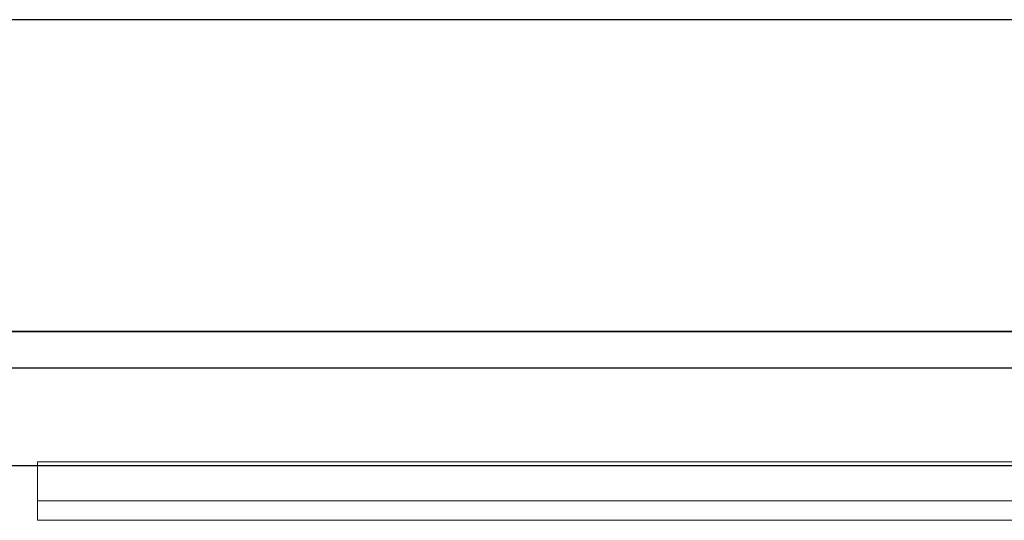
# Model space of a CAD drawing. Header units: metres. Extents: x 397.7 to 427.5, y 12.7 to 28.4.
# Tile 110 of 138: x 409.405 to 409.91, y 27.971 to 28.228. Entities that reach past the tile are written whole.
import ezdxf

# ---------------------------------------------------------------- set-up
doc = ezdxf.new("R2010")
doc.units = ezdxf.units.M
doc.layers.add('01_SUELOS', color=7, linetype='Continuous', lineweight=25, true_color=0x007f00)
for name, color, linetype, lineweight in [('A-GENM-____-OTLN', 7, 'Continuous', 18), ('A-WALL-____-MCUT', 7, 'Continuous', 25), ('A-WALL-____-OTLN', 7, 'Continuous', 25)]:
    doc.layers.add(name, color=color, linetype=linetype, lineweight=lineweight)

# ---------------------------------------------------------------- blocks, each defined once
blk = doc.blocks.new('Family - Evans P3-156349-06_CLI_AIGUA_P3')
at = {"layer": 'A-WALL-____-MCUT', "color": 253, "true_color": 0xaaaaaa}
for p, q in [((25.58768, 0.16), (0.03316, 0.16)), ((0, 0), (25.55598, 0))]:
    blk.add_line(p, q, dxfattribs=at)
at = {"layer": 'A-WALL-____-OTLN', "color": 253, "true_color": 0xaaaaaa}
for p, q in [((25.58768, 0.16), (0.03316, 0.16)), ((0, 0), (25.55598, 0))]:
    blk.add_line(p, q, dxfattribs=at)
at = {"layer": 'A-WALL-____-OTLN', "color": 253, "lineweight": 18, "true_color": 0xaaaaaa}
blk.add_line((0, 0), (25.55598, 0), dxfattribs=at)
blk = doc.blocks.new('Family - Paviment P3-156431-06_CLI_AIGUA_P3')
at = {"layer": '01_SUELOS', "color": 9, "true_color": 0xaad4aa}
for p, q in [((12.35361, 14.95767), (2.96349, 14.95764)), ((2.96349, 14.95764), (12.35361, 14.95767))]:
    blk.add_line(p, q, dxfattribs=at)
blk = doc.blocks.new('Family - LONDR55-XX_ZZ-ARQ-CAA-M3D-Londres55-156494-06_CLI_AIGUA_P3')
at = {"layer": 'A-GENM-____-OTLN', "color": 253, "true_color": 0xaaaaaa}
for p, q in [((0.6, 0.03), (0, 0.03)), ((0, 0.03), (0, 0.01)), ((0, 0.03), (0, 0.01)), ((0.6, 0.03), (0, 0.03)), ((0.6, 0.01), (0, 0.01)), ((0, 0.01), (0, 0)), ((0, 0), (0, 0.01)), ((0, 0.01), (0.6, 0.01)), ((0, 0.01), (0.6, 0.01)), ((0, 0.01), (0.6, 0.01)), ((0, 0), (0.6, 0)), ((0.6, 0), (0, 0))]:
    blk.add_line(p, q, dxfattribs=at)
blk = doc.blocks.new('Family - Mirall P3-156694-06_CLI_AIGUA_P3')
blk.add_blockref('Family - LONDR55-XX_ZZ-ARQ-CAA-M3D-Londres55-156494-06_CLI_AIGUA_P3', (0, 0))
blk = doc.blocks.new('Family - Evans P3-156802-06_CLI_AIGUA_P3')
at = {"layer": 'A-WALL-____-MCUT', "color": 253, "true_color": 0xaaaaaa}
for p, q in [((1.466, 0.05), (0, 0.05)), ((0, 0), (1.466, 0))]:
    blk.add_line(p, q, dxfattribs=at)
at = {"layer": 'A-WALL-____-OTLN', "color": 253, "true_color": 0xaaaaaa}
for p, q in [((1.466, 0.05), (0, 0.05)), ((0, 0), (1.466, 0))]:
    blk.add_line(p, q, dxfattribs=at)
at = {"layer": 'A-WALL-____-OTLN', "color": 253, "lineweight": 18, "true_color": 0xaaaaaa}
blk.add_line((0, 0), (1.466, 0), dxfattribs=at)
blk = doc.blocks.new('LONDR55-XX_ZZ-ARQ-CAA-M3D-Londres55_ifc-1-06_CLI_AIGUA_P3')
at = {"layer": '01_SUELOS', "color": 253, "lineweight": 18, "true_color": 0xaaaaaa}
blk.add_blockref('Family - Paviment P3-156431-06_CLI_AIGUA_P3', (398.29523, 13.11061), dxfattribs=at)
at = {"layer": 'A-GENM-____-OTLN', "color": 253, "lineweight": 18, "true_color": 0xaaaaaa}
blk.add_blockref('Family - Mirall P3-156694-06_CLI_AIGUA_P3', (409.41432, 27.9713), dxfattribs=at)
at = {"layer": 'A-WALL-____-OTLN', "color": 253, "lineweight": 18, "true_color": 0xaaaaaa, "rotation": 180}
blk.add_blockref('Family - Evans P3-156349-06_CLI_AIGUA_P3', (426.84641, 28.22825), dxfattribs=at)
at = {"layer": 'A-WALL-____-OTLN', "color": 253, "lineweight": 18, "true_color": 0xaaaaaa}
blk.add_blockref('Family - Evans P3-156802-06_CLI_AIGUA_P3', (408.98698, 27.99946), dxfattribs=at)

msp = doc.modelspace()

# ---------------------------------------------------------------- block references
at = {"lineweight": 5}
msp.add_blockref('LONDR55-XX_ZZ-ARQ-CAA-M3D-Londres55_ifc-1-06_CLI_AIGUA_P3', (0, 0), dxfattribs=at)

doc.saveas('drawing.dxf')
